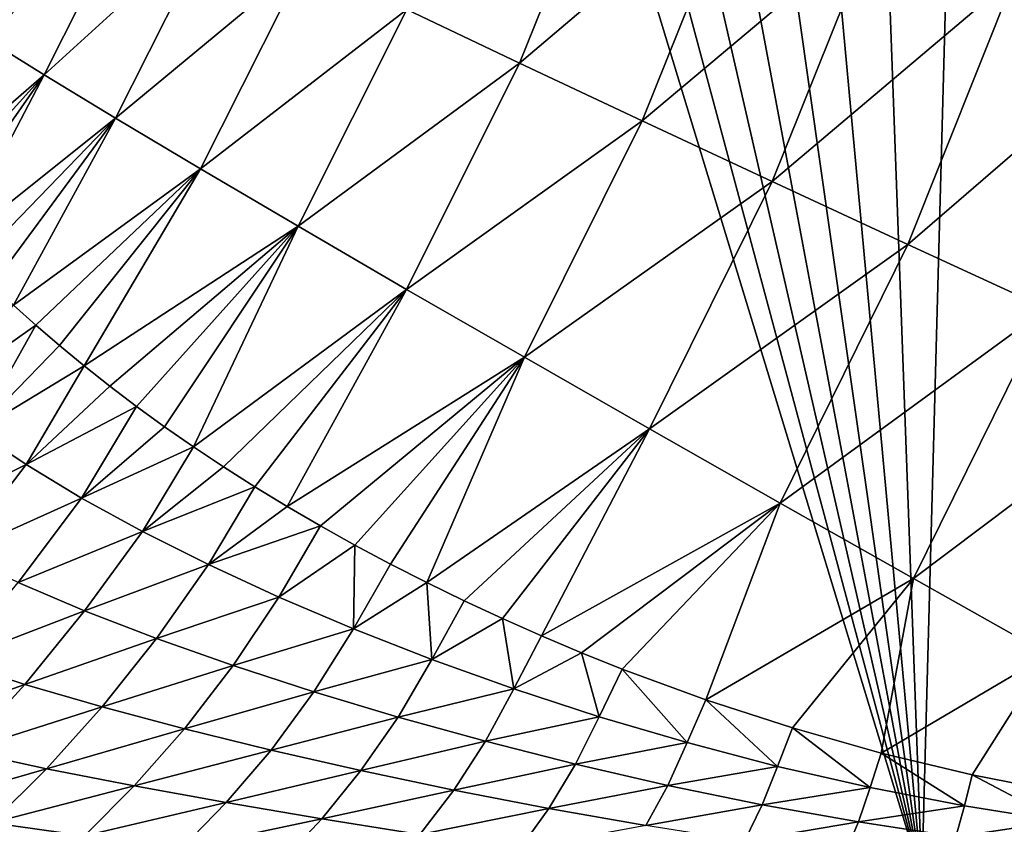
# Model space of a CAD drawing. Header units: metres. Extents: x -109 to 109, y -19 to 107.
# Tile 178 of 256: x 21.31 to 30.5, y 1.41 to 8.91. Entities that reach past the tile are written whole.
import ezdxf

# ---------------------------------------------------------------- set-up
doc = ezdxf.new("R2010")
doc.units = ezdxf.units.M
doc.layers.add('solid_21_412_310_XXX', color=7, linetype='CONTINUOUS')

msp = doc.modelspace()

# ---------------------------------------------------------------- linework, layer by layer
at = {"layer": 'solid_21_412_310_XXX'}
for points in [[(20.595625, 0.893529, 17.323612), (21.804319, 26.912794, 17.302299), (20.56344, 27.258989, 17.324163)], [(20.595625, 0.893529, 17.323612), (29.726748, 0.898924, 17.132509), (21.804319, 26.912794, 17.302299)], [(29.726748, 0.898924, 17.132509), (22.812944, 26.653164, 17.283585), (21.804319, 26.912794, 17.302299)], [(29.726748, 0.898924, 17.132509), (23.87114, 26.400019, 17.263041), (22.812944, 26.653164, 17.283585)], [(29.726748, 0.898924, 17.132509), (24.985195, 26.153061, 17.240404), (23.87114, 26.400019, 17.263041)], [(29.726748, 0.898924, 17.132509), (26.16781, 25.910999, 17.215244), (24.985195, 26.153061, 17.240404)], [(29.726748, 0.898924, 17.132509), (27.43832, 25.671772, 17.186918), (26.16781, 25.910999, 17.215244)], [(29.726748, 0.898924, 17.132509), (28.830051, 25.432135, 17.154348), (27.43832, 25.671772, 17.186918)], [(29.726748, 0.898924, 17.132509), (30.383383, 25.188974, 17.116093), (28.830051, 25.432135, 17.154348)], [(29.726748, 0.898924, 17.132509), (34.270294, 0.902435, 17.011562), (30.383383, 25.188974, 17.116093)], [(34.270294, 0.902435, 17.011562), (32.122681, 24.94212, 17.070873), (30.383383, 25.188974, 17.116093)], [(26.855484, 10.699426, -21.948542), (25.97233, 8.50643, -21.989227), (24.918425, 9.00644, -23.090456)], [(26.855484, 10.699426, -21.948542), (28.03615, 10.26043, -20.973558), (25.97233, 8.50643, -21.989227)], [(21.885262, 10.491619, -28.407894), (20.995832, 8.730851, -28.46335), (20.589962, 8.992482, -29.915895)], [(21.885262, 10.491619, -28.407894), (22.447508, 10.2069, -26.983765), (20.995832, 8.730851, -28.46335)], [(22.447508, 10.2069, -26.983765), (21.533646, 8.396802, -27.036552), (20.995832, 8.730851, -28.46335)], [(22.447508, 10.2069, -26.983765), (23.144506, 9.862312, -25.607977), (21.533646, 8.396802, -27.036552)], [(28.03615, 10.26043, -20.973558), (27.116222, 7.968463, -21.014503), (25.97233, 8.50643, -21.989227)], [(28.03615, 10.26043, -20.973558), (29.290169, 9.797618, -20.136696), (27.116222, 7.968463, -21.014503)], [(23.144506, 9.862312, -25.607977), (22.201553, 7.991941, -25.658415), (21.533646, 8.396802, -27.036552)], [(23.144506, 9.862312, -25.607977), (23.971569, 9.460462, -24.3032), (22.201553, 7.991941, -25.658415)], [(29.290169, 9.797618, -20.136696), (28.331516, 7.401208, -20.17864), (27.116222, 7.968463, -21.014503)], [(29.290169, 9.797618, -20.136696), (30.596611, 9.318581, -19.444296), (28.331516, 7.401208, -20.17864)], [(23.971569, 9.460462, -24.3032), (22.995085, 7.519322, -24.351767), (22.201553, 7.991941, -25.658415)], [(23.971569, 9.460462, -24.3032), (24.918425, 9.00644, -23.090456), (22.995085, 7.519322, -24.351767)], [(30.596611, 9.318581, -19.444296), (29.597826, 6.814012, -19.487959), (28.331516, 7.401208, -20.17864)], [(30.596611, 9.318581, -19.444296), (31.934319, 8.83094, -18.899757), (29.597826, 6.814012, -19.487959)], [(24.918425, 9.00644, -23.090456), (23.90435, 6.984958, -23.137772), (22.995085, 7.519322, -24.351767)], [(24.918425, 9.00644, -23.090456), (25.97233, 8.50643, -21.989227), (23.90435, 6.984958, -23.137772)], [(31.934319, 8.83094, -18.899757), (30.894558, 6.216257, -18.945814), (29.597826, 6.814012, -19.487959)], [(20.995832, 8.730851, -28.46335), (21.533646, 8.396802, -27.036552), (20.240982, 7.274848, -28.248993)], [(25.97233, 8.50643, -21.989227), (24.917061, 6.396154, -22.036034), (23.90435, 6.984958, -23.137772)], [(25.97233, 8.50643, -21.989227), (27.116222, 7.968463, -21.014503), (24.917061, 6.396154, -22.036034)], [(21.533646, 8.396802, -27.036552), (20.378593, 7.121194, -27.78306), (20.240982, 7.274848, -28.248993)], [(21.533646, 8.396802, -27.036552), (20.528446, 6.959284, -27.323378), (20.378593, 7.121194, -27.78306)], [(21.533646, 8.396802, -27.036552), (20.690409, 6.790164, -26.871256), (20.528446, 6.959284, -27.323378)], [(21.533646, 8.396802, -27.036552), (22.201553, 7.991941, -25.658415), (20.690409, 6.790164, -26.871256)], [(22.201553, 7.991941, -25.658415), (20.864447, 6.614853, -26.42766), (20.690409, 6.790164, -26.871256)], [(22.201553, 7.991941, -25.658415), (21.050394, 6.434403, -25.993675), (20.864447, 6.614853, -26.42766)], [(22.201553, 7.991941, -25.658415), (21.247959, 6.249904, -25.570435), (21.050394, 6.434403, -25.993675)], [(22.201553, 7.991941, -25.658415), (22.995085, 7.519322, -24.351767), (21.247959, 6.249904, -25.570435)], [(27.116222, 7.968463, -21.014503), (26.016737, 5.76242, -21.061615), (24.917061, 6.396154, -22.036034)], [(27.116222, 7.968463, -21.014503), (28.331516, 7.401208, -20.17864), (26.016737, 5.76242, -21.061615)], [(22.995085, 7.519322, -24.351767), (21.456787, 6.062441, -25.158806), (21.247959, 6.249904, -25.570435)], [(22.995085, 7.519322, -24.351767), (21.676506, 5.873029, -24.759249), (21.456787, 6.062441, -25.158806)], [(22.995085, 7.519322, -24.351767), (21.906605, 5.682746, -24.372377), (21.676506, 5.873029, -24.759249)], [(22.995085, 7.519322, -24.351767), (23.90435, 6.984958, -23.137772), (21.906605, 5.682746, -24.372377)], [(28.331516, 7.401208, -20.17864), (27.185411, 5.094018, -20.226912), (26.016737, 5.76242, -21.061615)], [(28.331516, 7.401208, -20.17864), (29.597826, 6.814012, -19.487959), (27.185411, 5.094018, -20.226912)], [(23.90435, 6.984958, -23.137772), (22.146845, 5.492376, -23.99827), (21.906605, 5.682746, -24.372377)], [(23.90435, 6.984958, -23.137772), (22.39711, 5.302567, -23.636852), (22.146845, 5.492376, -23.99827)], [(23.90435, 6.984958, -23.137772), (22.657398, 5.113785, -23.287907), (22.39711, 5.302567, -23.636852)], [(23.90435, 6.984958, -23.137772), (22.927816, 4.926262, -22.951086), (22.657398, 5.113785, -23.287907)], [(23.90435, 6.984958, -23.137772), (24.917061, 6.396154, -22.036034), (22.927816, 4.926262, -22.951086)], [(29.597826, 6.814012, -19.487959), (28.403381, 4.402022, -19.538221), (27.185411, 5.094018, -20.226912)], [(29.597826, 6.814012, -19.487959), (30.894558, 6.216257, -18.945814), (28.403381, 4.402022, -19.538221)], [(24.917061, 6.396154, -22.036034), (23.208639, 4.739909, -22.625673), (22.927816, 4.926262, -22.951086)], [(24.917061, 6.396154, -22.036034), (23.499971, 4.55485, -22.311264), (23.208639, 4.739909, -22.625673)], [(24.917061, 6.396154, -22.036034), (23.801727, 4.371338, -22.007792), (23.499971, 4.55485, -22.311264)], [(24.917061, 6.396154, -22.036034), (26.016737, 5.76242, -21.061615), (23.801727, 4.371338, -22.007792)], [(20.49062, 5.381072, -25.790356), (21.247959, 6.249904, -25.570435), (21.456787, 6.062441, -25.158806)], [(30.894558, 6.216257, -18.945814), (29.65073, 3.697545, -18.99885), (28.403381, 4.402022, -19.538221)], [(30.894558, 6.216257, -18.945814), (32.202045, 5.61678, -18.549763), (29.65073, 3.697545, -18.99885)], [(20.9006, 5.072805, -25.024973), (20.49062, 5.381072, -25.790356), (21.456787, 6.062441, -25.158806)], [(20.9006, 5.072805, -25.024973), (21.456787, 6.062441, -25.158806), (21.676506, 5.873029, -24.759249)], [(20.9006, 5.072805, -25.024973), (21.676506, 5.873029, -24.759249), (21.906605, 5.682746, -24.372377)], [(26.016737, 5.76242, -21.061615), (24.113657, 4.189725, -21.715401), (23.801727, 4.371338, -22.007792)], [(26.016737, 5.76242, -21.061615), (24.435354, 4.010444, -21.434391), (24.113657, 4.189725, -21.715401)], [(26.016737, 5.76242, -21.061615), (24.766434, 3.833889, -21.165033), (24.435354, 4.010444, -21.434391)], [(26.016737, 5.76242, -21.061615), (25.106546, 3.66044, -20.907545), (24.766434, 3.833889, -21.165033)], [(26.016737, 5.76242, -21.061615), (27.185411, 5.094018, -20.226912), (25.106546, 3.66044, -20.907545)], [(21.365191, 4.760726, -24.28595), (20.9006, 5.072805, -25.024973), (21.906605, 5.682746, -24.372377)], [(21.365191, 4.760726, -24.28595), (21.906605, 5.682746, -24.372377), (22.146845, 5.492376, -23.99827)], [(32.202045, 5.61678, -18.549763), (30.908453, 2.991047, -18.606251), (29.65073, 3.697545, -18.99885)], [(21.365191, 4.760726, -24.28595), (22.146845, 5.492376, -23.99827), (22.39711, 5.302567, -23.636852)], [(21.883429, 4.447473, -23.577578), (21.365191, 4.760726, -24.28595), (22.39711, 5.302567, -23.636852)], [(21.883429, 4.447473, -23.577578), (22.39711, 5.302567, -23.636852), (22.657398, 5.113785, -23.287907)], [(20.233042, 4.202131, -24.992249), (20.9006, 5.072805, -25.024973), (21.365191, 4.760726, -24.28595)], [(21.883429, 4.447473, -23.577578), (22.657398, 5.113785, -23.287907), (22.927816, 4.926262, -22.951086)], [(27.185411, 5.094018, -20.226912), (25.455303, 3.49051, -20.66202), (25.106546, 3.66044, -20.907545)], [(27.185411, 5.094018, -20.226912), (25.812319, 3.324515, -20.42848), (25.455303, 3.49051, -20.66202)], [(27.185411, 5.094018, -20.226912), (26.177288, 3.162854, -20.206917), (25.812319, 3.324515, -20.42848)], [(27.185411, 5.094018, -20.226912), (28.403381, 4.402022, -19.538221), (26.177288, 3.162854, -20.206917)], [(22.452368, 4.135962, -22.905048), (21.883429, 4.447473, -23.577578), (22.927816, 4.926262, -22.951086)], [(22.452368, 4.135962, -22.905048), (22.927816, 4.926262, -22.951086), (23.208639, 4.739909, -22.625673)], [(20.729776, 3.929369, -24.245989), (20.233042, 4.202131, -24.992249), (21.365191, 4.760726, -24.28595)], [(20.729776, 3.929369, -24.245989), (21.365191, 4.760726, -24.28595), (21.883429, 4.447473, -23.577578)], [(22.452368, 4.135962, -22.905048), (23.208639, 4.739909, -22.625673), (23.499971, 4.55485, -22.311264)], [(23.067589, 3.827959, -22.272459), (22.452368, 4.135962, -22.905048), (23.499971, 4.55485, -22.311264)], [(23.067589, 3.827959, -22.272459), (23.499971, 4.55485, -22.311264), (23.801727, 4.371338, -22.007792)], [(21.291395, 3.660602, -23.528557), (20.729776, 3.929369, -24.245989), (21.883429, 4.447473, -23.577578)], [(21.291395, 3.660602, -23.528557), (21.883429, 4.447473, -23.577578), (22.452368, 4.135962, -22.905048)], [(23.067589, 3.827959, -22.272459), (23.801727, 4.371338, -22.007792), (24.113657, 4.189725, -21.715401)], [(28.403381, 4.402022, -19.538221), (26.550022, 3.005884, -19.997272), (26.177288, 3.162854, -20.206917)], [(28.403381, 4.402022, -19.538221), (26.930281, 2.853967, -19.799553), (26.550022, 3.005884, -19.997272)], [(28.403381, 4.402022, -19.538221), (27.711811, 2.56681, -19.44021), (26.930281, 2.853967, -19.799553)], [(28.403381, 4.402022, -19.538221), (29.65073, 3.697545, -18.99885), (27.711811, 2.56681, -19.44021)], [(21.912416, 3.397109, -22.84775), (21.291395, 3.660602, -23.528557), (22.452368, 4.135962, -22.905048)], [(21.912416, 3.397109, -22.84775), (22.452368, 4.135962, -22.905048), (23.067589, 3.827959, -22.272459)], [(23.725332, 3.525198, -21.682344), (23.067589, 3.827959, -22.272459), (24.113657, 4.189725, -21.715401)], [(23.725332, 3.525198, -21.682344), (24.113657, 4.189725, -21.715401), (24.435354, 4.010444, -21.434391)], [(24.422113, 3.229449, -21.136555), (23.725332, 3.525198, -21.682344), (24.435354, 4.010444, -21.434391)], [(24.422113, 3.229449, -21.136555), (24.435354, 4.010444, -21.434391), (24.766434, 3.833889, -21.165033)], [(22.583582, 3.139298, -22.210106), (21.912416, 3.397109, -22.84775), (23.067589, 3.827959, -22.272459)], [(22.583582, 3.139298, -22.210106), (23.067589, 3.827959, -22.272459), (23.725332, 3.525198, -21.682344)], [(24.422113, 3.229449, -21.136555), (24.766434, 3.833889, -21.165033), (25.106546, 3.66044, -20.907545)], [(29.65073, 3.697545, -18.99885), (28.518242, 2.304515, -19.129171), (27.711811, 2.56681, -19.44021)], [(29.65073, 3.697545, -18.99885), (29.347431, 2.070081, -18.865438), (28.518242, 2.304515, -19.129171)], [(29.65073, 3.697545, -18.99885), (30.908453, 2.991047, -18.606251), (29.347431, 2.070081, -18.865438)], [(20.687426, 2.928549, -23.383818), (21.291395, 3.660602, -23.528557), (21.912416, 3.397109, -22.84775)], [(25.154654, 2.942974, -20.63649), (24.422113, 3.229449, -21.136555), (25.106546, 3.66044, -20.907545)], [(25.154654, 2.942974, -20.63649), (25.106546, 3.66044, -20.907545), (25.455303, 3.49051, -20.66202)], [(23.298515, 2.887747, -21.618132), (22.583582, 3.139298, -22.210106), (23.725332, 3.525198, -21.682344)], [(23.298515, 2.887747, -21.618132), (23.725332, 3.525198, -21.682344), (24.422113, 3.229449, -21.136555)], [(25.154654, 2.942974, -20.63649), (25.455303, 3.49051, -20.66202), (25.812319, 3.324515, -20.42848)], [(21.353201, 2.710905, -22.707184), (20.687426, 2.928549, -23.383818), (21.912416, 3.397109, -22.84775)], [(21.353201, 2.710905, -22.707184), (21.912416, 3.397109, -22.84775), (22.583582, 3.139298, -22.210106)], [(25.919783, 2.668432, -20.183237), (25.154654, 2.942974, -20.63649), (25.812319, 3.324515, -20.42848)], [(25.919783, 2.668432, -20.183237), (25.812319, 3.324515, -20.42848), (26.177288, 3.162854, -20.206917)], [(24.051586, 2.642888, -21.073479), (23.298515, 2.887747, -21.618132), (24.422113, 3.229449, -21.136555)], [(24.051586, 2.642888, -21.073479), (24.422113, 3.229449, -21.136555), (25.154654, 2.942974, -20.63649)], [(22.075388, 2.500308, -22.076033), (21.353201, 2.710905, -22.707184), (22.583582, 3.139298, -22.210106)], [(22.075388, 2.500308, -22.076033), (22.583582, 3.139298, -22.210106), (23.298515, 2.887747, -21.618132)], [(25.919783, 2.668432, -20.183237), (26.177288, 3.162854, -20.206917), (26.550022, 3.005884, -19.997272)], [(24.837973, 2.406251, -20.577024), (24.051586, 2.642888, -21.073479), (25.154654, 2.942974, -20.63649)], [(24.837973, 2.406251, -20.577024), (25.154654, 2.942974, -20.63649), (25.919783, 2.668432, -20.183237)], [(26.714357, 2.408853, -19.777575), (25.919783, 2.668432, -20.183237), (26.550022, 3.005884, -19.997272)], [(26.714357, 2.408853, -19.777575), (26.550022, 3.005884, -19.997272), (26.930281, 2.853967, -19.799553)], [(30.908453, 2.991047, -18.606251), (30.198071, 1.866109, -18.647997), (29.347431, 2.070081, -18.865438)], [(30.908453, 2.991047, -18.606251), (31.068502, 1.694644, -18.476177), (30.198071, 1.866109, -18.647997)], [(20.084463, 2.264516, -23.129904), (20.687426, 2.928549, -23.383818), (21.353201, 2.710905, -22.707184)], [(22.844442, 2.296477, -21.492968), (22.075388, 2.500308, -22.076033), (23.298515, 2.887747, -21.618132)], [(22.844442, 2.296477, -21.492968), (23.298515, 2.887747, -21.618132), (24.051586, 2.642888, -21.073479)], [(27.535248, 2.167156, -19.419897), (26.714357, 2.408853, -19.777575), (26.930281, 2.853967, -19.799553)], [(27.535248, 2.167156, -19.419897), (26.930281, 2.853967, -19.799553), (27.711811, 2.56681, -19.44021)], [(20.787781, 2.090511, -22.470444), (20.084463, 2.264516, -23.129904), (21.353201, 2.710905, -22.707184)], [(20.787781, 2.090511, -22.470444), (21.353201, 2.710905, -22.707184), (22.075388, 2.500308, -22.076033)], [(25.653421, 2.180055, -20.129158), (24.837973, 2.406251, -20.577024), (25.919783, 2.668432, -20.183237)], [(25.653421, 2.180055, -20.129158), (25.919783, 2.668432, -20.183237), (26.714357, 2.408853, -19.777575)], [(23.652149, 2.098324, -20.95949), (22.844442, 2.296477, -21.492968), (24.051586, 2.642888, -21.073479)], [(23.652149, 2.098324, -20.95949), (24.051586, 2.642888, -21.073479), (24.837973, 2.406251, -20.577024)], [(21.555517, 1.923946, -21.858105), (20.787781, 2.090511, -22.470444), (22.075388, 2.500308, -22.076033)], [(21.555517, 1.923946, -21.858105), (22.075388, 2.500308, -22.076033), (22.844442, 2.296477, -21.492968)], [(28.379339, 1.946104, -19.110226), (27.535248, 2.167156, -19.419897), (27.711811, 2.56681, -19.44021)], [(28.379339, 1.946104, -19.110226), (27.711811, 2.56681, -19.44021), (28.518242, 2.304515, -19.129171)], [(24.491804, 1.906829, -20.475838), (23.652149, 2.098324, -20.95949), (24.837973, 2.406251, -20.577024)], [(24.491804, 1.906829, -20.475838), (24.837973, 2.406251, -20.577024), (25.653421, 2.180055, -20.129158)], [(26.494087, 1.966777, -19.730017), (25.653421, 2.180055, -20.129158), (26.714357, 2.408853, -19.777575)], [(26.494087, 1.966777, -19.730017), (26.714357, 2.408853, -19.777575), (27.535248, 2.167156, -19.419897)], [(29.243496, 1.748611, -18.84833), (28.379339, 1.946104, -19.110226), (28.518242, 2.304515, -19.129171)], [(29.243496, 1.748611, -18.84833), (28.518242, 2.304515, -19.129171), (29.347431, 2.070081, -18.865438)], [(22.374645, 1.763928, -21.295593), (21.555517, 1.923946, -21.858105), (22.844442, 2.296477, -21.492968)], [(22.374645, 1.763928, -21.295593), (22.844442, 2.296477, -21.492968), (23.652149, 2.098324, -20.95949)], [(25.357857, 1.724107, -20.041517), (24.491804, 1.906829, -20.475838), (25.653421, 2.180055, -20.129158)], [(25.357857, 1.724107, -20.041517), (25.653421, 2.180055, -20.129158), (26.494087, 1.966777, -19.730017)], [(27.356567, 1.768803, -19.379362), (26.494087, 1.966777, -19.730017), (27.535248, 2.167156, -19.419897)], [(27.356567, 1.768803, -19.379362), (27.535248, 2.167156, -19.419897), (28.379339, 1.946104, -19.110226)], [(20.235615, 1.543914, -22.135757), (20.787781, 2.090511, -22.470444), (21.555517, 1.923946, -21.858105)], [(23.234125, 1.607787, -20.784197), (22.374645, 1.763928, -21.295593), (23.652149, 2.098324, -20.95949)], [(23.234125, 1.607787, -20.784197), (23.652149, 2.098324, -20.95949), (24.491804, 1.906829, -20.475838)], [(30.124527, 1.577174, -18.633682), (29.243496, 1.748611, -18.84833), (29.347431, 2.070081, -18.865438)], [(30.124527, 1.577174, -18.633682), (29.347431, 2.070081, -18.865438), (30.198071, 1.866109, -18.647997)], [(26.245785, 1.552235, -19.655851), (25.357857, 1.724107, -20.041517), (26.494087, 1.966777, -19.730017)], [(26.245785, 1.552235, -19.655851), (26.494087, 1.966777, -19.730017), (27.356567, 1.768803, -19.379362)], [(28.237797, 1.588386, -19.076607), (27.356567, 1.768803, -19.379362), (28.379339, 1.946104, -19.110226)], [(28.237797, 1.588386, -19.076607), (28.379339, 1.946104, -19.110226), (29.243496, 1.748611, -18.84833)], [(21.044569, 1.418032, -21.553596), (20.235615, 1.543914, -22.135757), (21.555517, 1.923946, -21.858105)], [(21.044569, 1.418032, -21.553596), (21.555517, 1.923946, -21.858105), (22.374645, 1.763928, -21.295593)], [(24.125164, 1.456144, -20.323374), (23.234125, 1.607787, -20.784197), (24.491804, 1.906829, -20.475838)], [(24.125164, 1.456144, -20.323374), (24.491804, 1.906829, -20.475838), (25.357857, 1.724107, -20.041517)], [(31.019154, 1.433352, -18.465332), (30.124527, 1.577174, -18.633682), (30.198071, 1.866109, -18.647997)], [(31.019154, 1.433352, -18.465332), (30.198071, 1.866109, -18.647997), (31.068502, 1.694644, -18.476177)], [(21.909693, 1.297686, -21.022598), (21.044569, 1.418032, -21.553596), (22.374645, 1.763928, -21.295593)], [(21.909693, 1.297686, -21.022598), (22.374645, 1.763928, -21.295593), (23.234125, 1.607787, -20.784197)], [(27.151894, 1.393203, -19.317865), (26.245785, 1.552235, -19.655851), (27.356567, 1.768803, -19.379362)], [(27.151894, 1.393203, -19.317865), (27.356567, 1.768803, -19.379362), (28.237797, 1.588386, -19.076607)], [(29.134495, 1.427803, -18.821093), (28.237797, 1.588386, -19.076607), (29.243496, 1.748611, -18.84833)], [(29.134495, 1.427803, -18.821093), (29.243496, 1.748611, -18.84833), (30.124527, 1.577174, -18.633682)], [(25.04081, 1.311317, -19.91156), (24.125164, 1.456144, -20.323374), (25.357857, 1.724107, -20.041517)], [(25.04081, 1.311317, -19.91156), (25.357857, 1.724107, -20.041517), (26.245785, 1.552235, -19.655851)], [(22.817257, 1.178763, -20.543596), (21.909693, 1.297686, -21.022598), (23.234125, 1.607787, -20.784197)], [(22.817257, 1.178763, -20.543596), (23.234125, 1.607787, -20.784197), (24.125164, 1.456144, -20.323374)], [(28.073084, 1.2489, -19.026329), (27.151894, 1.393203, -19.317865), (28.237797, 1.588386, -19.076607)], [(28.073084, 1.2489, -19.026329), (28.237797, 1.588386, -19.076607), (29.134495, 1.427803, -18.821093)], [(30.043535, 1.28881, -18.612005), (29.134495, 1.427803, -18.821093), (30.124527, 1.577174, -18.633682)], [(30.043535, 1.28881, -18.612005), (30.124527, 1.577174, -18.633682), (31.019154, 1.433352, -18.465332)], [(25.975922, 1.175177, -19.547091), (25.04081, 1.311317, -19.91156), (26.245785, 1.552235, -19.655851)], [(25.975922, 1.175177, -19.547091), (26.245785, 1.552235, -19.655851), (27.151894, 1.393203, -19.317865)], [(20.566692, 0.98513, -21.16758), (21.044569, 1.418032, -21.553596), (21.909693, 1.297686, -21.022598)], [(23.756479, 1.061677, -20.115093), (22.817257, 1.178763, -20.543596), (24.125164, 1.456144, -20.323374)], [(23.756479, 1.061677, -20.115093), (24.125164, 1.456144, -20.323374), (25.04081, 1.311317, -19.91156)], [(29.005976, 1.121085, -18.780121), (28.073084, 1.2489, -19.026329), (29.134495, 1.427803, -18.821093)], [(29.005976, 1.121085, -18.780121), (29.134495, 1.427803, -18.821093), (30.043535, 1.28881, -18.612005)], [(30.962255, 1.172104, -18.44828), (30.043535, 1.28881, -18.612005), (31.019154, 1.433352, -18.465332)]]:
    msp.add_3dface(points, dxfattribs=at)

doc.saveas('drawing.dxf')
